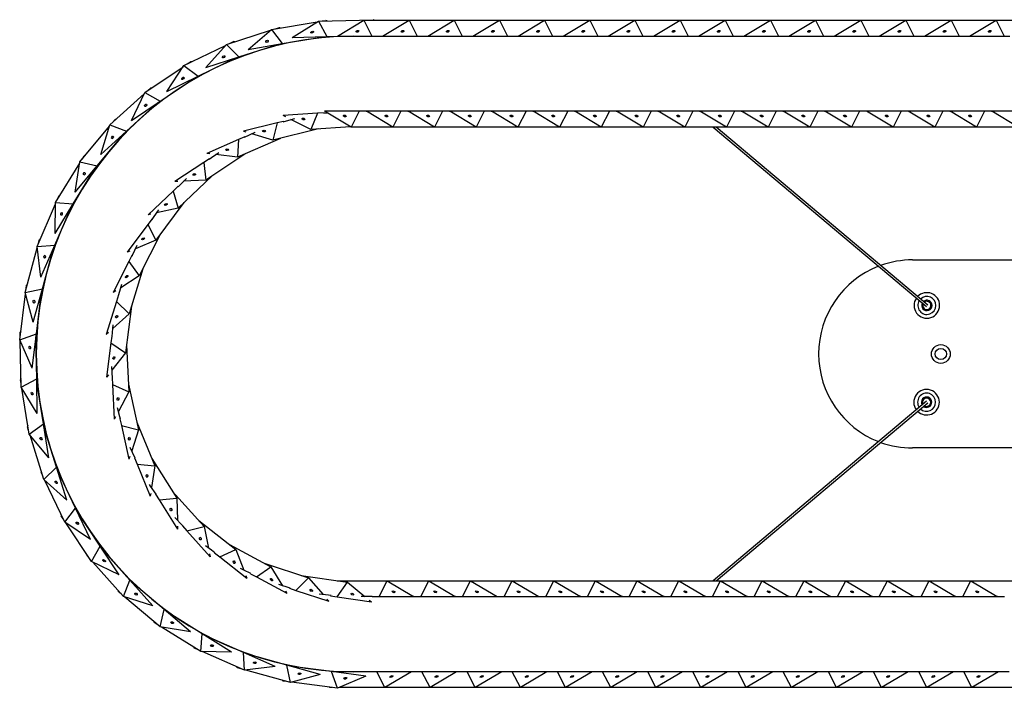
# Model space of a CAD drawing. Header units: millimetres. Extents: x 59 to 179, y 79 to 258.
# Tile 1 of 18: x 73 to 100, y 79 to 96. Entities that reach past the tile are written whole.
import ezdxf

# ---------------------------------------------------------------- set-up
doc = ezdxf.new("R2010")
doc.units = ezdxf.units.MM

msp = doc.modelspace()

# ---------------------------------------------------------------- linework, layer by layer
at = {"color": 7, "linetype": 'Continuous', "lineweight": 25}
for p, q in [((80.063, 96.119), (81.277, 96.323)), ((80.161, 96.136), (80.255, 96.166)), ((80.29, 96.158), (80.255, 96.166)), ((80.612, 95.906), (81.308, 96.343)), ((81.308, 96.343), (82.769, 96.378)), ((81.308, 96.343), (81.532, 95.928)), ((81.407, 96.345), (81.504, 96.361)), ((81.538, 96.348), (81.504, 96.361)), ((81.813, 95.943), (82.519, 96.363)), ((82.519, 96.363), (82.733, 95.943)), ((82.519, 96.363), (83.721, 96.363)), ((82.795, 96.363), (82.769, 96.378)), ((83.015, 95.943), (83.721, 96.363)), ((83.721, 96.363), (83.935, 95.943)), ((83.721, 96.363), (84.923, 96.363)), ((84.216, 95.943), (84.923, 96.363)), ((84.923, 96.363), (85.137, 95.943)), ((84.923, 96.363), (86.125, 96.363)), ((85.418, 95.943), (86.125, 96.363)), ((86.125, 96.363), (86.339, 95.943)), ((86.125, 96.363), (87.326, 96.363)), ((86.62, 95.943), (87.326, 96.363)), ((87.326, 96.363), (87.54, 95.943)), ((87.326, 96.363), (88.528, 96.363)), ((87.822, 95.943), (88.528, 96.363)), ((88.528, 96.363), (88.742, 95.943)), ((88.528, 96.363), (89.73, 96.363)), ((89.023, 95.943), (89.73, 96.363)), ((89.73, 96.363), (89.944, 95.943)), ((89.73, 96.363), (90.931, 96.363)), ((90.225, 95.943), (90.931, 96.363)), ((90.931, 96.363), (91.146, 95.943)), ((90.931, 96.363), (92.133, 96.363)), ((91.427, 95.943), (92.133, 96.363)), ((92.133, 96.363), (92.347, 95.943)), ((92.133, 96.363), (93.335, 96.363)), ((92.628, 95.943), (93.335, 96.363)), ((93.335, 96.363), (93.549, 95.943)), ((93.335, 96.363), (94.537, 96.363)), ((93.83, 95.943), (94.537, 96.363)), ((94.537, 96.363), (94.751, 95.943)), ((94.537, 96.363), (95.738, 96.363)), ((95.032, 95.943), (95.738, 96.363)), ((95.738, 96.363), (95.952, 95.943)), ((95.738, 96.363), (96.94, 96.363)), ((96.234, 95.943), (96.94, 96.363)), ((96.94, 96.363), (97.154, 95.943)), ((96.94, 96.363), (98.142, 96.363)), ((97.435, 95.943), (98.142, 96.363)), ((98.142, 96.363), (98.356, 95.943)), ((98.142, 96.363), (99.343, 96.363)), ((98.637, 95.943), (99.343, 96.363)), ((99.343, 96.363), (99.558, 95.943)), ((99.343, 96.363), (100.545, 96.363)), ((78.862, 95.722), (80.035, 96.096)), ((79.436, 95.589), (80.063, 96.119)), ((80.063, 96.119), (80.344, 95.741)), ((80.344, 95.741), (81.447, 95.926)), ((80.612, 95.906), (81.532, 95.928)), ((81.532, 95.928), (82.15, 95.943)), ((81.813, 95.943), (82.733, 95.943)), ((82.733, 95.943), (82.882, 95.943)), ((82.882, 95.943), (83.11, 95.943)), ((83.11, 95.943), (83.935, 95.943)), ((83.935, 95.943), (84.084, 95.943)), ((84.084, 95.943), (84.312, 95.943)), ((84.312, 95.943), (85.137, 95.943)), ((85.137, 95.943), (85.286, 95.943)), ((85.286, 95.943), (85.514, 95.943)), ((85.514, 95.943), (86.339, 95.943)), ((86.339, 95.943), (86.487, 95.943)), ((86.487, 95.943), (86.715, 95.943)), ((86.715, 95.943), (87.54, 95.943)), ((87.54, 95.943), (87.689, 95.943)), ((87.689, 95.943), (87.917, 95.943)), ((87.917, 95.943), (88.742, 95.943)), ((88.742, 95.943), (88.891, 95.943)), ((88.891, 95.943), (89.119, 95.943)), ((89.119, 95.943), (89.944, 95.943)), ((89.944, 95.943), (90.092, 95.943)), ((90.092, 95.943), (90.321, 95.943)), ((90.321, 95.943), (91.146, 95.943)), ((91.146, 95.943), (91.294, 95.943)), ((91.294, 95.943), (91.522, 95.943)), ((91.522, 95.943), (92.347, 95.943)), ((92.347, 95.943), (92.496, 95.943)), ((92.496, 95.943), (92.724, 95.943)), ((92.724, 95.943), (93.549, 95.943)), ((93.549, 95.943), (93.698, 95.943)), ((93.698, 95.943), (93.926, 95.943)), ((93.926, 95.943), (94.751, 95.943)), ((94.751, 95.943), (94.899, 95.943)), ((94.899, 95.943), (95.127, 95.943)), ((95.127, 95.943), (95.952, 95.943)), ((95.952, 95.943), (96.101, 95.943)), ((96.101, 95.943), (96.329, 95.943)), ((96.329, 95.943), (97.154, 95.943)), ((97.154, 95.943), (97.303, 95.943)), ((97.303, 95.943), (97.531, 95.943)), ((97.531, 95.943), (98.356, 95.943)), ((98.356, 95.943), (98.504, 95.943)), ((98.504, 95.943), (98.733, 95.943)), ((98.733, 95.943), (99.558, 95.943)), ((99.558, 95.943), (99.706, 95.943)), ((77.73, 95.159), (78.838, 95.695)), ((78.317, 95.108), (78.862, 95.722)), ((78.862, 95.722), (79.194, 95.387)), ((78.957, 95.752), (79.046, 95.795)), ((79.082, 95.792), (79.046, 95.795)), ((79.194, 95.387), (80.259, 95.727)), ((79.436, 95.589), (80.344, 95.741)), ((78.317, 95.108), (79.194, 95.387)), ((76.69, 94.44), (77.71, 95.128)), ((77.277, 94.473), (77.73, 95.159)), ((77.73, 95.159), (78.106, 94.874)), ((77.819, 95.202), (77.901, 95.257)), ((77.938, 95.259), (77.901, 95.257)), ((78.106, 94.874), (79.113, 95.362)), ((77.277, 94.473), (78.106, 94.874)), ((77.101, 94.212), (78.029, 94.837)), ((75.761, 93.582), (76.674, 94.407)), ((76.338, 93.698), (76.69, 94.44)), ((76.69, 94.44), (77.101, 94.212)), ((76.772, 94.496), (76.845, 94.562)), ((76.881, 94.569), (76.845, 94.562)), ((76.201, 93.414), (77.031, 94.164)), ((76.338, 93.698), (77.101, 94.212)), ((81.288, 93.892), (80.369, 93.828)), ((80.439, 93.793), (80.369, 93.828)), ((81.288, 93.892), (81.103, 93.458)), ((81.468, 93.904), (81.288, 93.892)), ((81.457, 93.894), (81.541, 93.904)), ((82.181, 93.524), (81.475, 93.943)), ((82.395, 93.943), (81.475, 93.943)), ((82.395, 93.943), (82.181, 93.524)), ((82.577, 93.943), (82.395, 93.943)), ((82.577, 93.943), (82.584, 93.943)), ((83.291, 93.524), (82.584, 93.943)), ((83.505, 93.943), (82.584, 93.943)), ((83.505, 93.943), (83.291, 93.524)), ((83.686, 93.943), (83.505, 93.943)), ((83.686, 93.943), (83.693, 93.943)), ((84.4, 93.524), (83.693, 93.943)), ((84.614, 93.943), (83.693, 93.943)), ((84.614, 93.943), (84.4, 93.524)), ((84.795, 93.943), (84.614, 93.943)), ((84.795, 93.943), (84.803, 93.943)), ((85.509, 93.524), (84.803, 93.943)), ((85.723, 93.943), (84.803, 93.943)), ((85.723, 93.943), (85.509, 93.524)), ((85.905, 93.943), (85.723, 93.943)), ((85.905, 93.943), (85.912, 93.943)), ((86.619, 93.524), (85.912, 93.943)), ((86.833, 93.943), (85.912, 93.943)), ((86.833, 93.943), (86.619, 93.524)), ((87.014, 93.943), (86.833, 93.943)), ((87.014, 93.943), (87.021, 93.943)), ((87.728, 93.524), (87.021, 93.943)), ((87.942, 93.943), (87.021, 93.943)), ((87.942, 93.943), (87.728, 93.524)), ((88.123, 93.943), (87.942, 93.943)), ((88.123, 93.943), (88.131, 93.943)), ((88.837, 93.524), (88.131, 93.943)), ((89.051, 93.943), (88.131, 93.943)), ((89.051, 93.943), (88.837, 93.524)), ((89.233, 93.943), (89.051, 93.943)), ((89.233, 93.943), (89.24, 93.943)), ((89.947, 93.524), (89.24, 93.943)), ((90.161, 93.943), (89.24, 93.943)), ((90.161, 93.943), (89.947, 93.524)), ((90.342, 93.943), (90.161, 93.943)), ((90.342, 93.943), (90.349, 93.943)), ((91.056, 93.524), (90.349, 93.943)), ((91.27, 93.943), (90.349, 93.943)), ((91.27, 93.943), (91.056, 93.524)), ((91.451, 93.943), (91.27, 93.943)), ((91.451, 93.943), (91.459, 93.943)), ((92.165, 93.524), (91.459, 93.943)), ((92.379, 93.943), (91.459, 93.943)), ((92.379, 93.943), (92.165, 93.524)), ((92.561, 93.943), (92.379, 93.943)), ((92.561, 93.943), (92.568, 93.943)), ((93.274, 93.524), (92.568, 93.943)), ((93.489, 93.943), (92.568, 93.943)), ((93.489, 93.943), (93.274, 93.524)), ((93.67, 93.943), (93.489, 93.943)), ((93.67, 93.943), (93.677, 93.943)), ((94.384, 93.524), (93.677, 93.943)), ((94.598, 93.943), (93.677, 93.943)), ((94.598, 93.943), (94.384, 93.524)), ((94.779, 93.943), (94.598, 93.943)), ((94.779, 93.943), (94.787, 93.943)), ((95.493, 93.524), (94.787, 93.943)), ((95.707, 93.943), (94.787, 93.943)), ((95.707, 93.943), (95.493, 93.524)), ((95.889, 93.943), (95.707, 93.943)), ((95.889, 93.943), (95.896, 93.943)), ((96.602, 93.524), (95.896, 93.943)), ((96.817, 93.943), (95.896, 93.943)), ((96.817, 93.943), (96.602, 93.524)), ((96.998, 93.943), (96.817, 93.943)), ((96.998, 93.943), (97.005, 93.943)), ((97.712, 93.524), (97.005, 93.943)), ((97.926, 93.943), (97.005, 93.943)), ((97.926, 93.943), (97.712, 93.524)), ((98.107, 93.943), (97.926, 93.943)), ((98.107, 93.943), (98.115, 93.943)), ((98.821, 93.524), (98.115, 93.943)), ((99.035, 93.943), (98.115, 93.943)), ((99.035, 93.943), (98.821, 93.524)), ((99.217, 93.943), (99.035, 93.943)), ((99.217, 93.943), (99.224, 93.943)), ((99.93, 93.524), (99.224, 93.943)), ((100.145, 93.943), (99.224, 93.943)), ((74.964, 92.6), (75.75, 93.547)), ((75.518, 92.797), (75.761, 93.582)), ((75.761, 93.582), (76.201, 93.414)), ((75.834, 93.648), (75.898, 93.724)), ((75.932, 93.737), (75.898, 93.724)), ((80.207, 93.632), (79.313, 93.412)), ((80.207, 93.632), (80.099, 93.174)), ((80.383, 93.676), (80.207, 93.632)), ((81.103, 93.458), (80.578, 93.722)), ((75.423, 92.497), (76.138, 93.357)), ((75.518, 92.797), (76.201, 93.414)), ((79.387, 93.389), (79.313, 93.412)), ((80.099, 93.174), (79.537, 93.344)), ((81.313, 93.473), (80.099, 93.174)), ((82.167, 93.532), (81.103, 93.458)), ((83.291, 93.524), (82.181, 93.524)), ((84.4, 93.524), (83.291, 93.524)), ((85.509, 93.524), (84.4, 93.524)), ((86.619, 93.524), (85.509, 93.524)), ((87.728, 93.524), (86.619, 93.524)), ((88.837, 93.524), (87.728, 93.524)), ((89.947, 93.524), (88.837, 93.524)), ((91.056, 93.524), (89.947, 93.524)), ((92.165, 93.524), (91.056, 93.524)), ((91.811, 93.524), (97.492, 88.752)), ((97.524, 88.791), (91.889, 93.524)), ((93.274, 93.524), (92.165, 93.524)), ((94.384, 93.524), (93.274, 93.524)), ((95.493, 93.524), (94.384, 93.524)), ((96.602, 93.524), (95.493, 93.524)), ((97.712, 93.524), (96.602, 93.524)), ((98.821, 93.524), (97.712, 93.524)), ((99.93, 93.524), (98.821, 93.524)), ((79.186, 93.192), (78.343, 92.822)), ((80.304, 93.224), (79.159, 92.721)), ((79.186, 93.192), (79.159, 92.721)), ((79.352, 93.264), (79.186, 93.192)), ((75.027, 92.677), (75.079, 92.761)), ((75.111, 92.778), (75.079, 92.761)), ((79.352, 92.806), (78.31, 92.115)), ((78.42, 92.812), (78.343, 92.822)), ((79.159, 92.721), (78.576, 92.793)), ((74.313, 91.516), (74.958, 92.564)), ((74.835, 91.789), (74.964, 92.6)), ((74.835, 91.789), (75.423, 92.497)), ((74.964, 92.6), (75.423, 92.497)), ((78.256, 92.583), (77.489, 92.074)), ((78.407, 92.683), (78.256, 92.583)), ((78.256, 92.583), (78.31, 92.115)), ((74.783, 91.479), (75.368, 92.431)), ((78.485, 92.231), (77.577, 91.372)), ((77.567, 92.078), (77.489, 92.074)), ((78.31, 92.115), (77.723, 92.086)), ((74.434, 91.712), (74.404, 91.691)), ((77.444, 91.824), (76.775, 91.191)), ((77.576, 91.949), (77.444, 91.824)), ((77.444, 91.824), (77.577, 91.372)), ((73.823, 90.35), (74.313, 91.479)), ((74.301, 90.694), (74.313, 91.516)), ((74.301, 90.694), (74.783, 91.479)), ((74.313, 91.516), (74.783, 91.479)), ((74.365, 91.6), (74.404, 91.691)), ((77.73, 91.517), (76.982, 90.515)), ((74.293, 90.38), (74.738, 91.406)), ((76.851, 91.209), (76.775, 91.191)), ((77.577, 91.372), (77.004, 91.243)), ((76.774, 90.937), (76.223, 90.2)), ((76.882, 91.083), (76.774, 90.937)), ((76.774, 90.937), (76.982, 90.515)), ((77.108, 90.684), (76.543, 89.568)), ((73.863, 90.441), (73.889, 90.536)), ((73.915, 90.562), (73.889, 90.536)), ((76.982, 90.515), (76.439, 90.289)), ((73.503, 89.127), (73.828, 90.314)), ((73.823, 90.35), (74.293, 90.38)), ((73.927, 89.535), (73.823, 90.35)), ((73.927, 89.535), (74.293, 90.38)), ((73.964, 89.223), (74.259, 90.301)), ((76.295, 90.229), (76.223, 90.2)), ((76.265, 89.949), (75.849, 89.128)), ((76.347, 90.111), (76.265, 89.949)), ((76.265, 89.949), (76.543, 89.568)), ((97.119, 89.993), (107.619, 89.993)), ((76.638, 89.756), (76.272, 88.561)), ((73.564, 89.349), (73.542, 89.32)), ((76.543, 89.568), (76.047, 89.253)), ((73.36, 87.87), (73.513, 89.091)), ((73.503, 89.127), (73.964, 89.223)), ((73.722, 88.335), (73.503, 89.127)), ((73.529, 89.222), (73.542, 89.32)), ((73.722, 88.335), (73.964, 89.223)), ((73.803, 88.03), (73.942, 89.14)), ((75.915, 89.17), (75.849, 89.128)), ((75.933, 88.888), (75.664, 88.008)), ((75.986, 89.062), (75.933, 88.888)), ((75.933, 88.888), (76.272, 88.561)), ((76.272, 88.561), (75.837, 88.165)), ((76.333, 88.762), (76.177, 87.521)), ((73.389, 88.099), (73.371, 88.067)), ((73.372, 87.968), (73.371, 88.067)), ((75.721, 88.06), (75.664, 88.008)), ((73.36, 87.87), (73.803, 88.03)), ((73.689, 87.117), (73.36, 87.87)), ((73.396, 86.606), (73.375, 87.837)), ((73.689, 87.117), (73.803, 88.03)), ((73.812, 86.828), (73.792, 87.946)), ((75.788, 87.786), (75.673, 86.873)), ((75.81, 87.966), (75.788, 87.786)), ((75.788, 87.786), (76.177, 87.521)), ((76.177, 87.521), (75.816, 87.058)), ((76.204, 87.731), (76.262, 86.481)), ((73.392, 86.837), (73.379, 86.803)), ((73.395, 86.705), (73.379, 86.803)), ((73.396, 86.606), (73.812, 86.828)), ((73.828, 85.907), (73.812, 86.828)), ((73.992, 85.638), (73.814, 86.742)), ((75.72, 86.934), (75.673, 86.873)), ((75.824, 86.857), (75.833, 86.676)), ((73.828, 85.907), (73.396, 86.606)), ((73.612, 85.36), (73.416, 86.575)), ((75.833, 86.676), (76.262, 86.481)), ((75.833, 86.676), (75.876, 85.756)), ((76.262, 86.481), (75.986, 85.963)), ((76.252, 86.692), (76.524, 85.471)), ((97.492, 86.234), (91.811, 81.463)), ((91.889, 81.463), (97.524, 86.196)), ((75.912, 85.825), (75.876, 85.756)), ((76.028, 85.766), (76.068, 85.589)), ((76.478, 85.677), (76.954, 84.521)), ((73.575, 85.588), (73.566, 85.552)), ((73.596, 85.458), (73.566, 85.552)), ((73.612, 85.36), (73.992, 85.638)), ((74.138, 84.729), (73.992, 85.638)), ((74.338, 84.486), (74.005, 85.554)), ((76.068, 85.589), (76.524, 85.471)), ((76.068, 85.589), (76.267, 84.691)), ((76.524, 85.471), (76.34, 84.913)), ((74.138, 84.729), (73.612, 85.36)), ((74.001, 84.157), (73.635, 85.332)), ((107.619, 84.993), (97.119, 84.993)), ((76.292, 84.764), (76.267, 84.691)), ((76.416, 84.727), (76.485, 84.559)), ((76.874, 84.716), (77.541, 83.658)), ((73.933, 84.377), (73.929, 84.341)), ((74.001, 84.157), (74.338, 84.486)), ((74.612, 83.607), (74.338, 84.486)), ((74.844, 83.395), (74.363, 84.405)), ((76.485, 84.559), (76.954, 84.521)), ((76.485, 84.559), (76.835, 83.708)), ((76.954, 84.521), (76.869, 83.939)), ((73.972, 84.251), (73.929, 84.341)), ((74.612, 83.607), (74.001, 84.157)), ((74.557, 83.021), (74.028, 84.132)), ((76.846, 83.785), (76.835, 83.708)), ((76.975, 83.769), (77.072, 83.615)), ((77.072, 83.615), (77.541, 83.658)), ((77.072, 83.615), (77.563, 82.837)), ((77.429, 83.836), (78.267, 82.908)), ((77.541, 83.658), (77.557, 83.071)), ((74.557, 83.021), (74.844, 83.395)), ((75.24, 82.564), (74.844, 83.395)), ((75.5, 82.386), (74.881, 83.318)), ((74.458, 83.229), (74.46, 83.193)), ((74.515, 83.11), (74.46, 83.193)), ((78.126, 83.065), (79.11, 82.294)), ((75.24, 82.564), (74.557, 83.021)), ((75.269, 81.976), (74.588, 83.001)), ((77.561, 82.914), (77.563, 82.837)), ((77.69, 82.92), (77.812, 82.786)), ((77.812, 82.786), (78.267, 82.908)), ((78.267, 82.908), (78.383, 82.332)), ((77.812, 82.786), (78.429, 82.103)), ((75.269, 81.976), (75.5, 82.386)), ((76.009, 81.62), (75.5, 82.386)), ((76.292, 81.481), (75.547, 82.315)), ((78.683, 82.096), (79.11, 82.294)), ((78.944, 82.424), (80.046, 81.833)), ((79.11, 82.294), (79.323, 81.746)), ((75.141, 82.168), (75.148, 82.132)), ((75.214, 82.058), (75.148, 82.132)), ((78.414, 82.179), (78.429, 82.103)), ((78.54, 82.207), (78.683, 82.096)), ((78.683, 82.096), (79.408, 81.528)), ((76.009, 81.62), (75.269, 81.976)), ((76.121, 81.042), (75.302, 81.96)), ((79.66, 81.564), (80.046, 81.833)), ((79.861, 81.933), (81.048, 81.539)), ((80.046, 81.833), (80.35, 81.33)), ((79.38, 81.601), (79.408, 81.528)), ((79.5, 81.65), (79.66, 81.564)), ((79.66, 81.564), (80.471, 81.13)), ((80.712, 81.208), (81.048, 81.539)), ((80.848, 81.605), (82.084, 81.421)), ((81.048, 81.539), (81.433, 81.095)), ((76.121, 81.042), (76.292, 81.481)), ((76.905, 80.794), (76.292, 81.481)), ((77.204, 80.697), (76.349, 81.417)), ((80.54, 81.265), (80.712, 81.208)), ((81.804, 81.463), (83.136, 81.463)), ((81.811, 81.038), (82.084, 81.421)), ((82.084, 81.421), (82.548, 81.043)), ((82.922, 81.043), (83.136, 81.463)), ((83.136, 81.463), (83.843, 81.043)), ((83.136, 81.463), (84.246, 81.463)), ((84.032, 81.043), (84.246, 81.463)), ((84.246, 81.463), (85.355, 81.463)), ((84.246, 81.463), (84.952, 81.043)), ((85.141, 81.043), (85.355, 81.463)), ((85.355, 81.463), (86.061, 81.043)), ((85.355, 81.463), (86.464, 81.463)), ((86.25, 81.043), (86.464, 81.463)), ((86.464, 81.463), (87.574, 81.463)), ((86.464, 81.463), (87.171, 81.043)), ((87.36, 81.043), (87.574, 81.463)), ((87.574, 81.463), (88.683, 81.463)), ((87.574, 81.463), (88.28, 81.043)), ((88.469, 81.043), (88.683, 81.463)), ((88.683, 81.463), (89.389, 81.043)), ((88.683, 81.463), (89.792, 81.463)), ((89.578, 81.043), (89.792, 81.463)), ((89.792, 81.463), (90.499, 81.043)), ((89.792, 81.463), (90.902, 81.463)), ((90.688, 81.043), (90.902, 81.463)), ((90.902, 81.463), (92.011, 81.463)), ((90.902, 81.463), (91.608, 81.043)), ((91.797, 81.043), (92.011, 81.463)), ((92.011, 81.463), (93.12, 81.463)), ((92.011, 81.463), (92.717, 81.043)), ((92.906, 81.043), (93.12, 81.463)), ((93.12, 81.463), (93.827, 81.043)), ((93.12, 81.463), (94.23, 81.463)), ((94.016, 81.043), (94.23, 81.463)), ((94.23, 81.463), (95.339, 81.463)), ((94.23, 81.463), (94.936, 81.043)), ((95.125, 81.043), (95.339, 81.463)), ((95.339, 81.463), (96.045, 81.043)), ((95.339, 81.463), (96.448, 81.463)), ((96.234, 81.043), (96.448, 81.463)), ((96.448, 81.463), (97.558, 81.463)), ((96.448, 81.463), (97.155, 81.043)), ((97.344, 81.043), (97.558, 81.463)), ((97.558, 81.463), (98.264, 81.043)), ((97.558, 81.463), (98.667, 81.463)), ((98.453, 81.043), (98.667, 81.463)), ((98.667, 81.463), (99.776, 81.463)), ((98.667, 81.463), (99.373, 81.043)), ((75.968, 81.214), (75.98, 81.179)), ((76.056, 81.115), (75.98, 81.179)), ((76.905, 80.794), (76.121, 81.042)), ((77.098, 80.238), (76.156, 81.031)), ((80.431, 81.196), (80.471, 81.13)), ((80.712, 81.208), (81.586, 80.919)), ((81.535, 80.977), (81.586, 80.919)), ((81.631, 81.064), (81.811, 81.038)), ((81.811, 81.038), (82.721, 80.902)), ((82.741, 81.043), (82.444, 81.043)), ((82.741, 81.043), (82.922, 81.043)), ((82.922, 81.043), (83.843, 81.043)), ((83.85, 81.043), (83.843, 81.043)), ((83.85, 81.043), (84.032, 81.043)), ((84.032, 81.043), (84.952, 81.043)), ((84.96, 81.043), (84.952, 81.043)), ((84.96, 81.043), (85.141, 81.043)), ((85.141, 81.043), (86.061, 81.043)), ((86.069, 81.043), (86.061, 81.043)), ((86.069, 81.043), (86.25, 81.043)), ((86.25, 81.043), (87.171, 81.043)), ((87.178, 81.043), (87.171, 81.043)), ((87.178, 81.043), (87.36, 81.043)), ((87.36, 81.043), (88.28, 81.043)), ((88.288, 81.043), (88.28, 81.043)), ((88.288, 81.043), (88.469, 81.043)), ((88.469, 81.043), (89.389, 81.043)), ((89.397, 81.043), (89.389, 81.043)), ((89.397, 81.043), (89.578, 81.043)), ((89.578, 81.043), (90.499, 81.043)), ((90.506, 81.043), (90.499, 81.043)), ((90.506, 81.043), (90.688, 81.043)), ((90.688, 81.043), (91.608, 81.043)), ((91.616, 81.043), (91.608, 81.043)), ((91.616, 81.043), (91.797, 81.043)), ((91.797, 81.043), (92.717, 81.043)), ((92.725, 81.043), (92.717, 81.043)), ((92.725, 81.043), (92.906, 81.043)), ((92.906, 81.043), (93.827, 81.043)), ((93.834, 81.043), (93.827, 81.043)), ((93.834, 81.043), (94.016, 81.043)), ((94.016, 81.043), (94.936, 81.043)), ((94.944, 81.043), (94.936, 81.043)), ((94.944, 81.043), (95.125, 81.043)), ((95.125, 81.043), (96.045, 81.043)), ((96.053, 81.043), (96.045, 81.043)), ((96.053, 81.043), (96.234, 81.043)), ((96.234, 81.043), (97.155, 81.043)), ((97.162, 81.043), (97.155, 81.043)), ((97.162, 81.043), (97.344, 81.043)), ((97.344, 81.043), (98.264, 81.043)), ((98.272, 81.043), (98.264, 81.043)), ((98.272, 81.043), (98.453, 81.043)), ((98.453, 81.043), (99.373, 81.043)), ((99.381, 81.043), (99.373, 81.043)), ((99.381, 81.043), (99.562, 81.043)), ((77.098, 80.238), (77.204, 80.697)), ((77.908, 80.104), (77.204, 80.697)), ((82.661, 80.951), (82.721, 80.902)), ((78.218, 80.05), (77.269, 80.642)), ((76.921, 80.386), (76.938, 80.354)), ((77.022, 80.302), (76.938, 80.354)), ((77.908, 80.104), (77.098, 80.238)), ((78.178, 79.581), (77.134, 80.232)), ((78.178, 79.581), (78.218, 80.05)), ((79, 79.563), (78.218, 80.05)), ((79.314, 79.553), (78.291, 80.005)), ((77.982, 79.703), (78.004, 79.673)), ((78.094, 79.633), (78.004, 79.673)), ((79, 79.563), (78.178, 79.581)), ((79.341, 79.083), (78.215, 79.58)), ((79.341, 79.083), (79.314, 79.553)), ((80.156, 79.182), (79.314, 79.553)), ((80.469, 79.217), (79.392, 79.519)), ((79.13, 79.176), (79.155, 79.15)), ((79.25, 79.123), (79.155, 79.15)), ((80.156, 79.182), (79.341, 79.083)), ((80.562, 78.755), (80.469, 79.217)), ((81.356, 78.969), (80.469, 79.217)), ((81.66, 79.048), (80.551, 79.194)), ((80.562, 78.755), (79.377, 79.088)), ((81.356, 78.969), (80.562, 78.755)), ((81.818, 78.604), (81.66, 79.048)), ((82.573, 78.928), (81.66, 79.048)), ((82.252, 79.043), (81.698, 79.043)), ((82.573, 78.928), (81.818, 78.604)), ((82.715, 79.043), (82.252, 79.043)), ((82.863, 79.043), (82.715, 79.043)), ((83.077, 78.624), (82.863, 79.043)), ((83.688, 79.043), (82.863, 79.043)), ((83.784, 79.043), (83.077, 78.624)), ((83.916, 79.043), (83.688, 79.043)), ((84.065, 79.043), (83.916, 79.043)), ((84.279, 78.624), (84.065, 79.043)), ((84.89, 79.043), (84.065, 79.043)), ((84.985, 79.043), (84.279, 78.624)), ((85.118, 79.043), (84.89, 79.043)), ((85.267, 79.043), (85.118, 79.043)), ((85.481, 78.624), (85.267, 79.043)), ((86.092, 79.043), (85.267, 79.043)), ((86.187, 79.043), (85.481, 78.624)), ((86.32, 79.043), (86.092, 79.043)), ((86.468, 79.043), (86.32, 79.043)), ((86.682, 78.624), (86.468, 79.043)), ((87.293, 79.043), (86.468, 79.043)), ((87.389, 79.043), (86.682, 78.624)), ((87.521, 79.043), (87.293, 79.043)), ((87.67, 79.043), (87.521, 79.043)), ((87.884, 78.624), (87.67, 79.043)), ((88.495, 79.043), (87.67, 79.043)), ((88.591, 79.043), (87.884, 78.624)), ((88.723, 79.043), (88.495, 79.043)), ((88.872, 79.043), (88.723, 79.043)), ((89.086, 78.624), (88.872, 79.043)), ((89.697, 79.043), (88.872, 79.043)), ((89.792, 79.043), (89.086, 78.624)), ((89.925, 79.043), (89.697, 79.043)), ((90.074, 79.043), (89.925, 79.043)), ((90.288, 78.624), (90.074, 79.043)), ((90.898, 79.043), (90.074, 79.043)), ((90.994, 79.043), (90.288, 78.624)), ((91.127, 79.043), (90.898, 79.043)), ((91.275, 79.043), (91.127, 79.043)), ((91.489, 78.624), (91.275, 79.043)), ((92.1, 79.043), (91.275, 79.043)), ((92.196, 79.043), (91.489, 78.624)), ((92.328, 79.043), (92.1, 79.043)), ((92.477, 79.043), (92.328, 79.043)), ((92.691, 78.624), (92.477, 79.043)), ((93.302, 79.043), (92.477, 79.043)), ((93.397, 79.043), (92.691, 78.624)), ((93.53, 79.043), (93.302, 79.043)), ((93.679, 79.043), (93.53, 79.043)), ((93.893, 78.624), (93.679, 79.043)), ((94.504, 79.043), (93.679, 79.043)), ((94.599, 79.043), (93.893, 78.624)), ((94.732, 79.043), (94.504, 79.043)), ((94.88, 79.043), (94.732, 79.043)), ((95.094, 78.624), (94.88, 79.043)), ((95.705, 79.043), (94.88, 79.043)), ((95.801, 79.043), (95.094, 78.624)), ((95.933, 79.043), (95.705, 79.043)), ((96.082, 79.043), (95.933, 79.043)), ((96.296, 78.624), (96.082, 79.043)), ((96.907, 79.043), (96.082, 79.043)), ((97.003, 79.043), (96.296, 78.624)), ((97.135, 79.043), (96.907, 79.043)), ((97.284, 79.043), (97.135, 79.043)), ((97.498, 78.624), (97.284, 79.043)), ((98.109, 79.043), (97.284, 79.043)), ((98.204, 79.043), (97.498, 78.624)), ((98.337, 79.043), (98.109, 79.043)), ((98.486, 79.043), (98.337, 79.043)), ((98.7, 78.624), (98.486, 79.043)), ((99.311, 79.043), (98.486, 79.043)), ((99.406, 79.043), (98.7, 78.624)), ((99.539, 79.043), (99.311, 79.043)), ((99.687, 79.043), (99.539, 79.043)), ((80.34, 78.818), (80.369, 78.795)), ((80.467, 78.782), (80.369, 78.795)), ((81.818, 78.604), (80.597, 78.765)), ((81.601, 78.633), (81.616, 78.624)), ((81.67, 78.624), (81.616, 78.624)), ((83.077, 78.624), (81.863, 78.624)), ((84.279, 78.624), (83.077, 78.624)), ((85.481, 78.624), (84.279, 78.624)), ((86.682, 78.624), (85.481, 78.624)), ((87.884, 78.624), (86.682, 78.624)), ((89.086, 78.624), (87.884, 78.624)), ((90.288, 78.624), (89.086, 78.624)), ((91.489, 78.624), (90.288, 78.624)), ((92.691, 78.624), (91.489, 78.624)), ((93.893, 78.624), (92.691, 78.624)), ((95.094, 78.624), (93.893, 78.624)), ((96.296, 78.624), (95.094, 78.624)), ((97.498, 78.624), (96.296, 78.624)), ((98.7, 78.624), (97.498, 78.624)), ((99.901, 78.624), (98.7, 78.624))]:
    msp.add_line(p, q, dxfattribs=at)
at = {"color": 7, "linetype": 'Continuous', "lineweight": 25, "flags": 128}
for points in [[(80.373, 93.664), (80.582, 93.723), (80.677, 93.748)], [(79.345, 93.251), (79.628, 93.386), (79.63, 93.386)], [(78.402, 92.669), (78.461, 92.711), (78.66, 92.851)], [(77.573, 91.933), (77.691, 92.054), (77.796, 92.157)], [(76.883, 91.067), (77.034, 91.284), (77.064, 91.325)], [(76.35, 90.096), (76.359, 90.117), (76.484, 90.381)], [(75.992, 89.047), (76.022, 89.163), (76.075, 89.351)], [(75.818, 87.953), (75.837, 88.167), (75.848, 88.267)], [(75.834, 86.845), (75.811, 87.156), (75.81, 87.16)], [(76.04, 85.756), (76.022, 85.824), (75.962, 86.062)], [(76.429, 84.719), (76.359, 84.87), (76.3, 85.007)], [(76.99, 83.763), (76.842, 83.98), (76.814, 84.025)], [(77.706, 82.918), (77.691, 82.932), (77.487, 83.145)], [(78.556, 82.207), (78.461, 82.275), (78.302, 82.394)], [(79.515, 81.653), (79.323, 81.746), (79.233, 81.793)], [(80.555, 81.27), (80.259, 81.359), (80.253, 81.361)], [(81.645, 81.072), (81.578, 81.079), (81.332, 81.109)]]:
    msp.add_lwpolyline(points, dxfattribs=at)
at = {"color": 7, "linetype": 'Continuous', "lineweight": 25}
for radius in [0.25, 0.15]:
    msp.add_circle((97.871, 87.491), radius, dxfattribs=at)
for centre, radius, start, end in [((82.252, 87.493), 8.45, 90, 270), ((97.119, 87.493), 2.5, 90, 109.8668), ((97.119, 87.493), 2.5, 111.1828, 248.8172), ((97.499, 88.782), 0.34, 0, 136.1964), ((97.499, 88.782), 0.34, 144.6301, 0), ((97.499, 88.782), 0.24, 146.5777, 0), ((97.499, 88.782), 0.24, 0, 134.6187), ((97.499, 88.782), 0.138, 151.5542, 0), ((97.499, 88.782), 0.11, 154.5063, 0), ((97.499, 88.782), 0.138, 0, 130.5989), ((97.499, 88.782), 0.11, 0, 128.2253), ((97.492, 86.209), 0.34, 0, 216.7959), ((97.492, 86.209), 0.24, 0, 215.4474), ((97.492, 86.209), 0.34, 225.2306, 0), ((97.492, 86.209), 0.24, 227.4093, 0), ((97.492, 86.209), 0.138, 0, 212.0162), ((97.492, 86.209), 0.11, 0, 209.995), ((97.492, 86.209), 0.138, 232.9873, 0), ((97.492, 86.209), 0.11, 236.3079, 0), ((97.119, 87.493), 2.5, 250.1332, 270)]:
    msp.add_arc(centre, radius, start, end, dxfattribs=at)
for centre, major_axis in [((81.143, 96.046), (0.0363, 0.0153)), ((82.347, 96.07), (0.0366, 0.0145)), ((83.549, 96.07), (0.0366, 0.0145)), ((84.751, 96.07), (0.0366, 0.0145)), ((85.953, 96.07), (0.0366, 0.0145)), ((87.154, 96.07), (0.0366, 0.0145)), ((88.356, 96.07), (0.0366, 0.0145)), ((89.558, 96.07), (0.0366, 0.0145)), ((90.76, 96.07), (0.0366, 0.0145)), ((91.961, 96.07), (0.0366, 0.0145)), ((93.163, 96.07), (0.0366, 0.0145)), ((94.365, 96.07), (0.0366, 0.0145)), ((95.566, 96.07), (0.0366, 0.0145)), ((96.768, 96.07), (0.0366, 0.0145)), ((97.97, 96.07), (0.0366, 0.0145)), ((99.172, 96.07), (0.0366, 0.0145)), ((79.942, 95.802), (0.0337, 0.0203)), ((78.788, 95.391), (0.0305, 0.0249)), ((77.703, 94.82), (0.0267, 0.029)), ((76.711, 94.101), (0.0223, 0.0325)), ((82.009, 93.817), (0.0366, -0.0145)), ((83.119, 93.817), (0.0366, -0.0145)), ((84.228, 93.817), (0.0366, -0.0145)), ((85.337, 93.817), (0.0366, -0.0145)), ((86.447, 93.817), (0.0366, -0.0145)), ((87.556, 93.817), (0.0366, -0.0145)), ((88.665, 93.817), (0.0366, -0.0145)), ((89.775, 93.817), (0.0366, -0.0145)), ((90.884, 93.817), (0.0366, -0.0145)), ((91.993, 93.817), (0.0366, -0.0145)), ((93.103, 93.817), (0.0366, -0.0145)), ((94.212, 93.817), (0.0366, -0.0145)), ((95.321, 93.817), (0.0366, -0.0145)), ((96.431, 93.817), (0.0366, -0.0145)), ((97.54, 93.817), (0.0366, -0.0145)), ((98.649, 93.817), (0.0366, -0.0145)), ((80.911, 93.739), (0.0375, -0.0119)), ((75.83, 93.249), (0.0175, 0.0353)), ((79.862, 93.417), (0.039, -0.0053)), ((78.884, 92.921), (0.0394, 0.0015)), ((75.079, 92.281), (0.0123, 0.0374)), ((78.004, 92.264), (0.0385, 0.0082)), ((77.251, 91.467), (0.0365, 0.0147)), ((74.473, 91.216), (0.0069, 0.0388)), ((76.644, 90.552), (0.0335, 0.0207)), ((74.024, 90.076), (0.0013, 0.0394)), ((76.204, 89.548), (0.0295, 0.0261)), ((73.741, 88.884), (-0.0043, 0.0391)), ((75.941, 88.482), (0.0246, 0.0308)), ((73.63, 87.663), (-0.0098, 0.0381)), ((75.865, 87.388), (0.0189, 0.0345)), ((73.692, 86.439), (-0.0151, 0.0364)), ((75.977, 86.296), (0.0127, 0.0373)), ((73.928, 85.237), (-0.0201, 0.0339)), ((76.275, 85.24), (0.0062, 0.0389)), ((74.332, 84.08), (-0.0247, 0.0307)), ((76.749, 84.25), (-0.0006, 0.0394)), ((77.385, 83.356), (-0.0073, 0.0387)), ((74.896, 82.992), (0.0288, -0.0269)), ((78.165, 82.584), (-0.0138, 0.0369)), ((75.608, 81.995), (0.0323, -0.0225)), ((79.065, 81.957), (-0.0199, 0.034)), ((80.06, 81.494), (-0.0255, 0.03)), ((81.119, 81.207), (0.0302, -0.0252)), ((76.455, 81.109), (0.0352, -0.0177)), ((82.211, 81.106), (0.0341, -0.0197)), ((83.308, 81.17), (0.0366, -0.0145)), ((84.418, 81.17), (0.0366, -0.0145)), ((85.527, 81.17), (0.0366, -0.0145)), ((86.636, 81.17), (0.0366, -0.0145)), ((87.746, 81.17), (0.0366, -0.0145)), ((88.855, 81.17), (0.0366, -0.0145)), ((89.964, 81.17), (0.0366, -0.0145)), ((91.074, 81.17), (0.0366, -0.0145)), ((92.183, 81.17), (0.0366, -0.0145)), ((93.292, 81.17), (0.0366, -0.0145)), ((94.402, 81.17), (0.0366, -0.0145)), ((95.511, 81.17), (0.0366, -0.0145)), ((96.62, 81.17), (0.0366, -0.0145)), ((97.73, 81.17), (0.0366, -0.0145)), ((98.839, 81.17), (0.0366, -0.0145)), ((77.418, 80.351), (0.0373, -0.0125)), ((78.479, 79.738), (0.0387, -0.0071)), ((79.616, 79.282), (0.0393, -0.0016)), ((80.807, 78.991), (0.0392, 0.004)), ((82.026, 78.872), (0.0382, 0.0095)), ((83.249, 78.917), (0.0366, 0.0145)), ((84.451, 78.917), (0.0366, 0.0145)), ((85.653, 78.917), (0.0366, 0.0145)), ((86.854, 78.917), (0.0366, 0.0145)), ((88.056, 78.917), (0.0366, 0.0145)), ((89.258, 78.917), (0.0366, 0.0145)), ((90.46, 78.917), (0.0366, 0.0145)), ((91.661, 78.917), (0.0366, 0.0145)), ((92.863, 78.917), (0.0366, 0.0145)), ((94.065, 78.917), (0.0366, 0.0145)), ((95.266, 78.917), (0.0366, 0.0145)), ((96.468, 78.917), (0.0366, 0.0145)), ((97.67, 78.917), (0.0366, 0.0145)), ((98.872, 78.917), (0.0366, 0.0145))]:
    msp.add_ellipse(centre, major_axis=major_axis, ratio=0.555914, dxfattribs=at)

doc.saveas('drawing.dxf')
